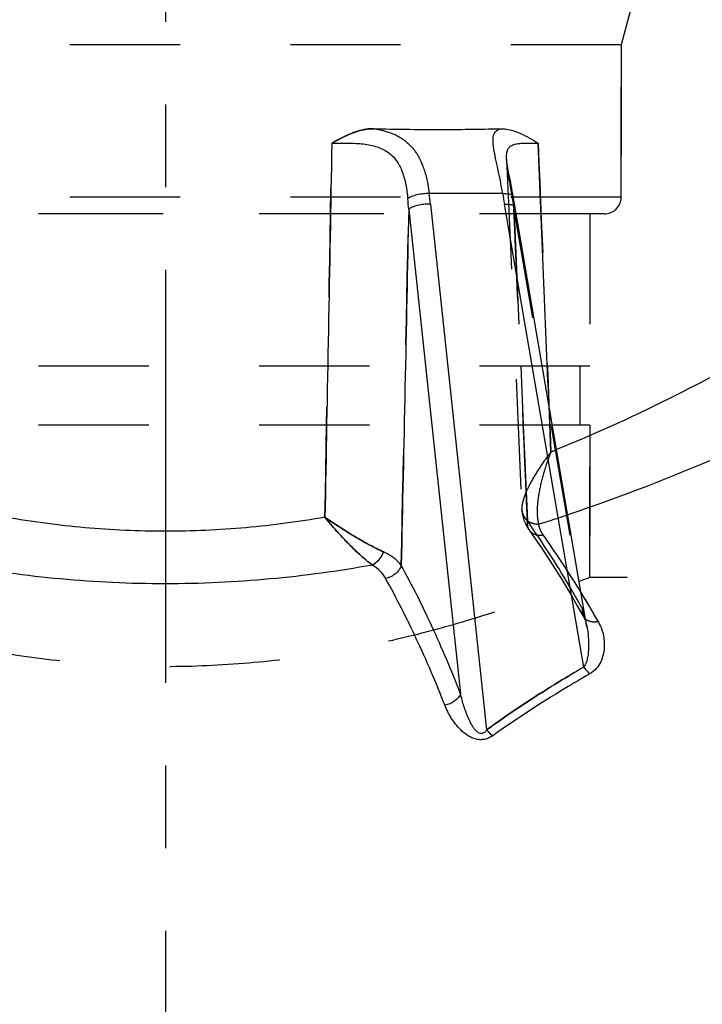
# Model space of a CAD drawing. Header units: millimetres. Extents: x 402 to 598, y 410 to 590.
# Tile 4 of 39: x 491 to 532, y 468 to 527. Entities that reach past the tile are written whole.
import ezdxf

# ---------------------------------------------------------------- set-up
doc = ezdxf.new("R2010")
doc.units = ezdxf.units.MM
doc.header["$LTSCALE"] = 65.185185
doc.linetypes.add('CENTER', pattern=[0.6, 0.375, -0.075, 0.075, -0.075])
doc.linetypes.add('HIDDEN', pattern=[0.2, 0.1, -0.1])
for name, color, linetype in [('ACHSEN_S', 7, 'CONTINUOUS'), ('FLAECHEN', 7, 'CONTINUOUS'), ('KONST.EL_MIT_GEO', 7, 'CONTINUOUS')]:
    doc.layers.add(name, color=color, linetype=linetype)

msp = doc.modelspace()

# ---------------------------------------------------------------- linework, layer by layer
at = {"layer": 'ACHSEN_S', "color": 2, "linetype": 'CENTER'}
msp.add_line((500, 590.171), (500, 410.25), dxfattribs=at)
at = {"layer": 'FLAECHEN', "color": 8, "linetype": 'HIDDEN'}
for p, q in [((527.75, 528.236), (526.95, 525.25)), ((526.95, 525.25), (473.05, 525.25)), ((526.95, 525.25), (526.95, 516.25)), ((525.1, 515.25), (474.9, 515.25)), ((525.1, 515.25), (525.1, 506.25)), ((525.1, 506.25), (474.9, 506.25)), ((524.5, 506.25), (524.5, 502.75)), ((525.1, 502.75), (474.9, 502.75)), ((525.1, 502.75), (525.1, 493.75)), ((592.5, 493.75), (525.1, 493.75))]:
    msp.add_line(p, q, dxfattribs=at)
at = {"layer": 'KONST.EL_MIT_GEO', "color": 8, "linetype": 'HIDDEN'}
for p, q in [((526.95, 516.25), (526.95, 525.25)), ((520.174, 518.503), (520.175, 518.499)), ((520.174, 518.499), (521.078, 497.78)), ((520.271, 517.847), (520.271, 517.847)), ((520.294, 517.729), (520.294, 517.73)), ((520.419, 517.108), (520.419, 517.11)), ((520.45, 516.949), (520.45, 516.951)), ((520.482, 516.782), (520.481, 516.785)), ((526.95, 516.25), (473.05, 516.25)), ((520.513, 516.607), (520.513, 516.61)), ((520.529, 516.517), (520.529, 516.52)), ((520.545, 516.424), (520.544, 516.427)), ((520.588, 516.154), (520.588, 516.158)), ((520.609, 515.522), (524.661, 491.902)), ((520.609, 515.522), (520.621, 515.25)), ((520.626, 515.924), (520.625, 515.927)), ((525.95, 515.25), (474.05, 515.25)), ((520.621, 515.25), (521.013, 506.25)), ((521.013, 506.25), (521.166, 502.75)), ((522.799, 501.181), (522.686, 503.913)), ((521.166, 502.75), (521.412, 497.086)), ((525.1, 493.75), (525.1, 502.75)), ((521.078, 497.784), (521.079, 497.753)), ((521.079, 497.754), (521.081, 497.726)), ((521.081, 497.728), (521.083, 497.7)), ((521.083, 497.702), (521.085, 497.674)), ((521.085, 497.677), (521.086, 497.66)), ((521.086, 497.66), (521.092, 497.615)), ((521.091, 497.618), (521.103, 497.537)), ((521.102, 497.539), (521.117, 497.458)), ((521.116, 497.461), (521.134, 497.379)), ((521.134, 497.382), (521.155, 497.3)), ((521.154, 497.302), (521.178, 497.22)), ((521.178, 497.223), (521.205, 497.141)), ((521.204, 497.144), (521.235, 497.062)), ((521.234, 497.064), (521.269, 496.982)), ((521.268, 496.985), (521.306, 496.904)), ((521.304, 496.906), (521.346, 496.825)), ((521.344, 496.828), (521.389, 496.747)), ((521.387, 496.75), (521.435, 496.67)), ((521.434, 496.672), (521.485, 496.593)), ((521.484, 496.595), (521.519, 496.545)), ((521.519, 496.545), (521.874, 496.035)), ((521.873, 496.036), (522.24, 495.495)), ((522.239, 495.497), (522.604, 494.944)), ((522.602, 494.946), (522.964, 494.383)), ((522.963, 494.385), (523.322, 493.812)), ((523.321, 493.814), (523.678, 493.23)), ((525.1, 493.75), (524.473, 493.501)), ((523.676, 493.232), (524.03, 492.638)), ((524.029, 492.64), (524.379, 492.036)), ((524.378, 492.038), (524.711, 491.449)), ((524.711, 491.449), (524.74, 491.396)), ((524.739, 491.397), (524.775, 491.325)), ((524.774, 491.327), (524.807, 491.253)), ((524.806, 491.254), (524.836, 491.18)), ((524.929, 490.833), (524.929, 490.834))]:
    msp.add_line(p, q, dxfattribs=at)
at = {"layer": 'KONST.EL_MIT_GEO', "color": 7, "linetype": 'Continuous'}
for p, q in [((520.294, 517.729), (520.271, 517.847)), ((520.419, 517.108), (520.294, 517.729)), ((520.45, 516.949), (520.419, 517.108)), ((520.482, 516.782), (520.45, 516.949)), ((519.942, 516.457), (515.6, 516.457)), ((520.601, 516.077), (520.545, 516.424)), ((520.639, 515.847), (520.601, 516.077)), ((514.388, 515.522), (517.455, 486.87)), ((515.671, 515.829), (518.999, 484.733)), ((524.742, 488.448), (520.045, 515.829)), ((524.929, 490.834), (520.639, 515.847))]:
    msp.add_line(p, q, dxfattribs=at)
for points in [[(520.271, 517.847), (520.25, 517.957), (520.241, 518.01), (520.232, 518.06), (520.223, 518.109), (520.215, 518.156), (520.208, 518.2), (520.202, 518.242), (520.196, 518.283), (520.191, 518.321), (520.187, 518.356), (520.183, 518.39), (520.18, 518.421), (520.178, 518.45), (520.176, 518.476), (520.174, 518.499), (520.174, 518.503)], [(520.545, 516.424), (520.529, 516.517), (520.513, 516.607), (520.482, 516.782)]]:
    msp.add_lwpolyline(points, dxfattribs=at)
at = {"layer": 'KONST.EL_MIT_GEO', "color": 8, "linetype": 'HIDDEN'}
msp.add_lwpolyline([(524.836, 491.181), (524.862, 491.105), (524.885, 491.028), (524.906, 490.95), (524.923, 490.871), (524.929, 490.834)], dxfattribs=at)
at = {"layer": 'KONST.EL_MIT_GEO', "color": 7, "linetype": 'Continuous'}
for centre, radius, start, end in [((453.215, 510.552), 61.374, 4.64449, 5.23423), ((466.593, 510.576), 49.358, 6.10881, 6.84267), ((569.731, 524.353), 50.412, 189.01116, 189.73476), ((470.553, 459.997), 63.239, 29.517, 31.31086)]:
    msp.add_arc(centre, radius, start, end, dxfattribs=at)
at = {"layer": 'KONST.EL_MIT_GEO', "color": 8, "linetype": 'HIDDEN'}
for centre, radius, start, end in [((582.585, 524.556), 62.631, 187.71223, 188.29366), ((525.95, 516.25), 1, 270, 360), ((492.249, 577.843), 82.525, 291.7276, 291.97685), ((521.912, 497.82), 0.836, 186.95803, 190.66727), ((521.818, 497.735), 0.735, 181.26035, 185.80877), ((494.235, 586.377), 93.707, 287.28741, 288.38732)]:
    msp.add_arc(centre, radius, start, end, dxfattribs=at)
at = {"layer": 'KONST.EL_MIT_GEO', "color": 7, "linetype": 'Continuous'}
for points, knots in [([(509.844, 519.438), (510.039, 519.544), (510.526, 519.809), (511.331, 520.174), (511.993, 520.298), (512.321, 520.292)], [0, 0, 0, 0, 0.25236, 0.628367, 1, 1, 1, 1]), ([(512.321, 520.292), (512.563, 520.255), (513.029, 520.16), (513.678, 519.916), (514.238, 519.56), (514.695, 519.095), (515.047, 518.535), (515.307, 517.898), (515.491, 517.198), (515.569, 516.709), (515.6, 516.457)], [0, 0, 0, 0, 0.132962, 0.257096, 0.374651, 0.490017, 0.60789, 0.731543, 0.862318, 1, 1, 1, 1]), ([(512.321, 520.292), (513.591, 520.267), (516.081, 520.234), (518.571, 520.266), (519.791, 520.292)], [0, 0, 0, 0, 0.510029, 1, 1, 1, 1]), ([(519.942, 516.457), (519.903, 516.708), (519.817, 517.192), (519.673, 517.884), (519.535, 518.508), (519.44, 518.98), (519.392, 519.315), (519.374, 519.53), (519.376, 519.719), (519.402, 519.885), (519.454, 520.026), (519.538, 520.143), (519.653, 520.233), (519.743, 520.274), (519.791, 520.292)], [0, 0, 0, 0, 0.187404, 0.362589, 0.521159, 0.658492, 0.717926, 0.770796, 0.817171, 0.857656, 0.893639, 0.927436, 0.961978, 1, 1, 1, 1]), ([(519.791, 520.292), (519.992, 520.296), (520.399, 520.244), (520.974, 520.039), (521.518, 519.757), (521.868, 519.545), (522.042, 519.438)], [0, 0, 0, 0, 0.247622, 0.496993, 0.748235, 1, 1, 1, 1]), ([(509.844, 519.438), (510.137, 519.442), (510.723, 519.449), (511.454, 519.425), (512.023, 519.351), (512.426, 519.258), (512.799, 519.121), (513.134, 518.934), (513.424, 518.696), (513.747, 518.316), (514.036, 517.739), (514.237, 516.968), (514.308, 516.429), (514.334, 516.151)], [0, 0, 0, 0, 0.135334, 0.271015, 0.336888, 0.400464, 0.4614, 0.519928, 0.576891, 0.633455, 0.749019, 0.871237, 1, 1, 1, 1]), ([(520.174, 518.503), (520.17, 518.608), (520.17, 518.759), (520.205, 518.948), (520.247, 519.065), (520.307, 519.165), (520.415, 519.276), (520.609, 519.371), (520.892, 519.424), (521.23, 519.443), (521.62, 519.444), (521.896, 519.44), (522.042, 519.438)], [0, 0, 0, 0, 0.126878, 0.181225, 0.230437, 0.276196, 0.32085, 0.416024, 0.529966, 0.666373, 0.823997, 1, 1, 1, 1]), ([(515.6, 516.457), (515.477, 516.459), (515.229, 516.446), (514.876, 516.386), (514.607, 516.304), (514.432, 516.221), (514.363, 516.175), (514.334, 516.151)], [0, 0, 0, 0, 0.279557, 0.561942, 0.811494, 0.914641, 1, 1, 1, 1]), ([(519.942, 516.457), (520.024, 516.458), (520.142, 516.455), (520.29, 516.435), (520.381, 516.415), (520.456, 516.388), (520.514, 516.356), (520.554, 516.318), (520.567, 516.286), (520.57, 516.271)], [0, 0, 0, 0, 0.357404, 0.512083, 0.647579, 0.762618, 0.857326, 0.934243, 1, 1, 1, 1]), ([(515.671, 515.829), (515.545, 515.833), (515.29, 515.822), (514.929, 515.763), (514.656, 515.68), (514.483, 515.594), (514.415, 515.547), (514.388, 515.522)], [0, 0, 0, 0, 0.283123, 0.567761, 0.8163, 0.917454, 1, 1, 1, 1]), ([(520.045, 515.829), (520.127, 515.831), (520.244, 515.83), (520.391, 515.813), (520.482, 515.794), (520.557, 515.769), (520.615, 515.738), (520.655, 515.701), (520.669, 515.67), (520.671, 515.656)], [0, 0, 0, 0, 0.358511, 0.513493, 0.649116, 0.764091, 0.858523, 0.934933, 1, 1, 1, 1]), ([(535.948, 507.633), (534.072, 506.555), (529.882, 504.28), (525.545, 502.289), (523.132, 501.315)], [0, 0, 0, 0, 0.453938, 1, 1, 1, 1]), ([(540.413, 504.52), (538.023, 503.305), (532.585, 500.709), (526.966, 498.509), (523.794, 497.454)], [0, 0, 0, 0, 0.445044, 1, 1, 1, 1]), ([(509.435, 497.309), (507.889, 497.039), (504.752, 496.622), (500, 496.408), (495.248, 496.622), (492.111, 497.039), (490.565, 497.309)], [0, 0, 0, 0, 0.24841, 0.5, 0.75159, 1, 1, 1, 1]), ([(512.897, 495.26), (512.624, 495.385), (512.056, 495.673), (510.89, 496.337), (510.015, 496.905), (509.435, 497.309)], [0, 0, 0, 0, 0.223749, 0.473781, 1, 1, 1, 1]), ([(512.24, 494.478), (512.006, 494.654), (511.528, 495.057), (510.826, 495.734), (510.118, 496.493), (509.66, 497.032), (509.435, 497.309)], [0, 0, 0, 0, 0.220255, 0.468925, 0.732496, 1, 1, 1, 1]), ([(512.897, 495.26), (512.834, 495.092), (512.695, 494.856), (512.451, 494.609), (512.311, 494.514), (512.24, 494.478)], [0, 0, 0, 0, 0.518595, 0.769505, 1, 1, 1, 1]), ([(513.947, 494.474), (513.827, 494.635), (513.501, 494.942), (513.115, 495.16), (512.897, 495.26)], [0, 0, 0, 0, 0.456048, 1, 1, 1, 1]), ([(512.24, 494.478), (510.239, 494.119), (506.17, 493.562), (500, 493.275), (493.83, 493.562), (489.761, 494.119), (487.76, 494.478)], [0, 0, 0, 0, 0.247967, 0.5, 0.752033, 1, 1, 1, 1]), ([(513.024, 493.693), (512.939, 493.846), (512.708, 494.146), (512.409, 494.375), (512.24, 494.478)], [0, 0, 0, 0, 0.470082, 1, 1, 1, 1]), ([(513.947, 494.474), (513.92, 494.379), (513.829, 494.192), (513.614, 493.958), (513.339, 493.781), (513.13, 493.712), (513.024, 493.693)], [0, 0, 0, 0, 0.234237, 0.484787, 0.743607, 1, 1, 1, 1]), ([(517.455, 486.87), (516.93, 488.216), (515.844, 490.791), (514.595, 493.292), (513.947, 494.474)], [0, 0, 0, 0, 0.517254, 1, 1, 1, 1]), ([(516.531, 486.186), (516.007, 487.516), (514.92, 490.058), (513.671, 492.526), (513.024, 493.693)], [0, 0, 0, 0, 0.51713, 1, 1, 1, 1]), ([(524.852, 491.284), (524.945, 491.21), (525.192, 491.111), (525.452, 491.125), (525.584, 491.154)], [0, 0, 0, 0, 0.467766, 1, 1, 1, 1]), ([(525.584, 491.154), (525.72, 490.914), (525.922, 490.397), (525.98, 489.705), (525.896, 489.158), (525.752, 488.746), (525.501, 488.348), (525.25, 488.133), (525.102, 488.048)], [0, 0, 0, 0, 0.239789, 0.474859, 0.594864, 0.719159, 0.851714, 1, 1, 1, 1]), ([(524.929, 490.833), (524.964, 490.634), (525.016, 490.233), (525.038, 489.626), (524.997, 489.118), (524.898, 488.721), (524.808, 488.53), (524.742, 488.448)], [0, 0, 0, 0, 0.248515, 0.496962, 0.746025, 0.871697, 1, 1, 1, 1]), ([(524.742, 488.448), (524.248, 488.162), (522.288, 486.996), (520.383, 485.736), (518.999, 484.733)], [0, 0, 0, 0, 0.25048, 1, 1, 1, 1]), ([(524.742, 488.448), (524.794, 488.37), (524.903, 488.226), (525.034, 488.101), (525.102, 488.048)], [0, 0, 0, 0, 0.522929, 1, 1, 1, 1]), ([(525.102, 488.048), (524.608, 487.765), (522.649, 486.615), (520.743, 485.372), (519.359, 484.381)], [0, 0, 0, 0, 0.2505, 1, 1, 1, 1]), ([(517.455, 486.87), (517.389, 486.696), (517.182, 486.464), (516.838, 486.269), (516.635, 486.206), (516.531, 486.186)], [0, 0, 0, 0, 0.468919, 0.733255, 1, 1, 1, 1]), ([(518.999, 484.733), (518.982, 484.705), (518.943, 484.65), (518.872, 484.576), (518.781, 484.519), (518.669, 484.502), (518.562, 484.532), (518.44, 484.606), (518.317, 484.729), (518.197, 484.892), (518.06, 485.118), (517.918, 485.411), (517.775, 485.771), (517.652, 486.134), (517.545, 486.501), (517.483, 486.747), (517.455, 486.87)], [0, 0, 0, 0, 0.031291, 0.063371, 0.096785, 0.131673, 0.166633, 0.200586, 0.265949, 0.329592, 0.392281, 0.515951, 0.638237, 0.759557, 0.880109, 1, 1, 1, 1]), ([(519.359, 484.381), (519.289, 484.331), (519.136, 484.241), (518.875, 484.158), (518.594, 484.14), (518.318, 484.189), (518.066, 484.287), (517.772, 484.455), (517.462, 484.712), (517.156, 485.06), (516.825, 485.539), (516.634, 485.925), (516.531, 486.186)], [0, 0, 0, 0, 0.066608, 0.137516, 0.211133, 0.284048, 0.354059, 0.420926, 0.547094, 0.666424, 0.781027, 1, 1, 1, 1]), ([(518.999, 484.733), (519.026, 484.698), (519.133, 484.569), (519.257, 484.453), (519.359, 484.381)], [0, 0, 0, 0, 0.261339, 1, 1, 1, 1])]:
    msp.add_open_spline(points, degree=3, knots=knots, dxfattribs=at)
at = {"layer": 'KONST.EL_MIT_GEO', "color": 8, "linetype": 'HIDDEN'}
for points, knots in [([(512.321, 520.292), (512.102, 520.296), (511.551, 520.231), (510.72, 519.914), (510.136, 519.598), (509.844, 519.438)], [0, 0, 0, 0, 0.247774, 0.622168, 1, 1, 1, 1]), ([(520.52, 516.151), (520.491, 516.371), (520.426, 516.799), (520.319, 517.416), (520.225, 517.978), (520.182, 518.336), (520.174, 518.503)], [0, 0, 0, 0, 0.280205, 0.546013, 0.789449, 1, 1, 1, 1]), ([(520.57, 516.271), (520.573, 516.252), (520.564, 516.206), (520.537, 516.169), (520.52, 516.151)], [0, 0, 0, 0, 0.442811, 1, 1, 1, 1]), ([(520.671, 515.656), (520.675, 515.634), (520.663, 515.581), (520.63, 515.542), (520.609, 515.522)], [0, 0, 0, 0, 0.431525, 1, 1, 1, 1]), ([(522.799, 501.181), (522.561, 500.869), (522.127, 500.258), (521.658, 499.478), (521.365, 498.885), (521.204, 498.484), (521.1, 498.122), (521.073, 497.889), (521.078, 497.784)], [0, 0, 0, 0, 0.305229, 0.582496, 0.707074, 0.819669, 0.917983, 1, 1, 1, 1]), ([(522.799, 501.181), (522.643, 500.781), (522.373, 499.997), (522.128, 499.013), (522.014, 498.269), (521.976, 497.764), (521.988, 497.31), (522.04, 497.028), (522.081, 496.903)], [0, 0, 0, 0, 0.292776, 0.565283, 0.690632, 0.806292, 0.910098, 1, 1, 1, 1]), ([(521.078, 497.784), (521.078, 497.778), (521.079, 497.756), (521.081, 497.735), (521.083, 497.719)], [0, 0, 0, 0, 0.254976, 1, 1, 1, 1]), ([(521.083, 497.719), (521.082, 497.724), (521.08, 497.745), (521.078, 497.767), (521.078, 497.784)], [0, 0, 0, 0, 0.24511, 1, 1, 1, 1]), ([(521.083, 497.719), (521.096, 497.607), (521.176, 497.374), (521.324, 497.18), (521.412, 497.086)], [0, 0, 0, 0, 0.465135, 1, 1, 1, 1]), ([(521.086, 497.66), (521.097, 497.555), (521.168, 497.342), (521.399, 497.09), (521.718, 496.931), (521.96, 496.9), (522.081, 496.903)], [0, 0, 0, 0, 0.232879, 0.475719, 0.732551, 1, 1, 1, 1]), ([(521.086, 497.66), (521.097, 497.555), (521.168, 497.342), (521.399, 497.09), (521.718, 496.931), (521.96, 496.9), (522.081, 496.903)], [0, 0, 0, 0, 0.232879, 0.475719, 0.732551, 1, 1, 1, 1]), ([(509.435, 497.309), (510.015, 496.905), (510.89, 496.337), (512.056, 495.673), (512.624, 495.385), (512.897, 495.26)], [0, 0, 0, 0, 0.526219, 0.776251, 1, 1, 1, 1]), ([(509.435, 497.309), (509.66, 497.032), (510.118, 496.493), (510.826, 495.734), (511.528, 495.057), (512.006, 494.654), (512.24, 494.478)], [0, 0, 0, 0, 0.267504, 0.531075, 0.779745, 1, 1, 1, 1]), ([(521.412, 497.086), (521.395, 496.991), (521.391, 496.799), (521.466, 496.619), (521.519, 496.545)], [0, 0, 0, 0, 0.514199, 1, 1, 1, 1]), ([(524.661, 491.902), (524.402, 492.365), (523.385, 494.134), (522.283, 495.853), (521.412, 497.086)], [0, 0, 0, 0, 0.260127, 1, 1, 1, 1]), ([(522.336, 496.271), (522.266, 496.368), (522.151, 496.569), (522.093, 496.794), (522.081, 496.903)], [0, 0, 0, 0, 0.521112, 1, 1, 1, 1]), ([(521.519, 496.545), (521.559, 496.487), (521.663, 496.383), (521.863, 496.283), (522.095, 496.242), (522.255, 496.256), (522.336, 496.271)], [0, 0, 0, 0, 0.232638, 0.473873, 0.72927, 1, 1, 1, 1]), ([(525.584, 491.154), (525.325, 491.611), (524.308, 493.358), (523.206, 495.055), (522.336, 496.271)], [0, 0, 0, 0, 0.26003, 1, 1, 1, 1]), ([(512.897, 495.26), (512.834, 495.092), (512.695, 494.856), (512.451, 494.609), (512.311, 494.514), (512.24, 494.478)], [0, 0, 0, 0, 0.518595, 0.769505, 1, 1, 1, 1]), ([(474.9, 493.75), (475.543, 493.492), (477.965, 492.55), (481.661, 491.3), (486.175, 490.091), (490.443, 489.224), (495.113, 488.629), (500, 488.417), (504.887, 488.629), (509.557, 489.224), (513.825, 490.091), (518.339, 491.3), (522.035, 492.55), (524.457, 493.492), (525.1, 493.75)], [0, 0, 0, 0, 0.040283, 0.151088, 0.226588, 0.31188, 0.404108, 0.5, 0.595892, 0.68812, 0.773412, 0.848912, 0.959717, 1, 1, 1, 1]), ([(524.661, 491.902), (524.642, 491.824), (524.628, 491.667), (524.675, 491.514), (524.711, 491.449)], [0, 0, 0, 0, 0.516093, 1, 1, 1, 1]), ([(524.661, 491.902), (524.642, 491.824), (524.628, 491.667), (524.675, 491.514), (524.711, 491.449)], [0, 0, 0, 0, 0.516093, 1, 1, 1, 1]), ([(524.929, 490.834), (524.914, 490.924), (524.845, 491.285), (524.749, 491.641), (524.661, 491.902)], [0, 0, 0, 0, 0.24935, 1, 1, 1, 1]), ([(524.711, 491.449), (524.747, 491.385), (524.849, 491.268), (525.062, 491.158), (525.317, 491.116), (525.494, 491.134), (525.584, 491.154)], [0, 0, 0, 0, 0.223069, 0.460334, 0.719486, 1, 1, 1, 1]), ([(524.711, 491.449), (524.72, 491.433), (524.759, 491.371), (524.81, 491.318), (524.852, 491.284)], [0, 0, 0, 0, 0.247922, 1, 1, 1, 1]), ([(518.999, 484.733), (519.46, 485.067), (521.326, 486.379), (523.262, 487.59), (524.742, 488.448)], [0, 0, 0, 0, 0.249619, 1, 1, 1, 1]), ([(518.999, 484.733), (519.026, 484.698), (519.133, 484.569), (519.257, 484.453), (519.359, 484.381)], [0, 0, 0, 0, 0.26134, 1, 1, 1, 1])]:
    msp.add_open_spline(points, degree=3, knots=knots, dxfattribs=at)
for points in [[(509.435, 497.309), (509.572, 504.685), (509.708, 512.062), (509.844, 519.438)], [(522.042, 519.438), (522.295, 513.352), (522.547, 507.267), (522.799, 501.181)], [(513.947, 494.474), (514.095, 501.49), (514.242, 508.506), (514.388, 515.522)], [(521.412, 497.086), (521.145, 503.231), (520.877, 509.377), (520.609, 515.522)], [(522.799, 501.181), (522.91, 501.225), (523.021, 501.27), (523.132, 501.315)], [(522.081, 496.903), (522.654, 497.081), (523.225, 497.265), (523.794, 497.454)]]:
    msp.add_open_spline(points, degree=3, dxfattribs=at)
at = {"layer": 'KONST.EL_MIT_GEO', "color": 7, "linetype": 'Continuous'}
for points in [[(509.844, 519.438), (509.708, 512.062), (509.572, 504.685), (509.435, 497.309)], [(522.686, 503.913), (522.471, 509.088), (522.257, 514.263), (522.042, 519.438)], [(514.388, 515.522), (514.242, 508.506), (514.095, 501.49), (513.947, 494.474)]]:
    msp.add_open_spline(points, degree=3, dxfattribs=at)

doc.saveas('drawing.dxf')
